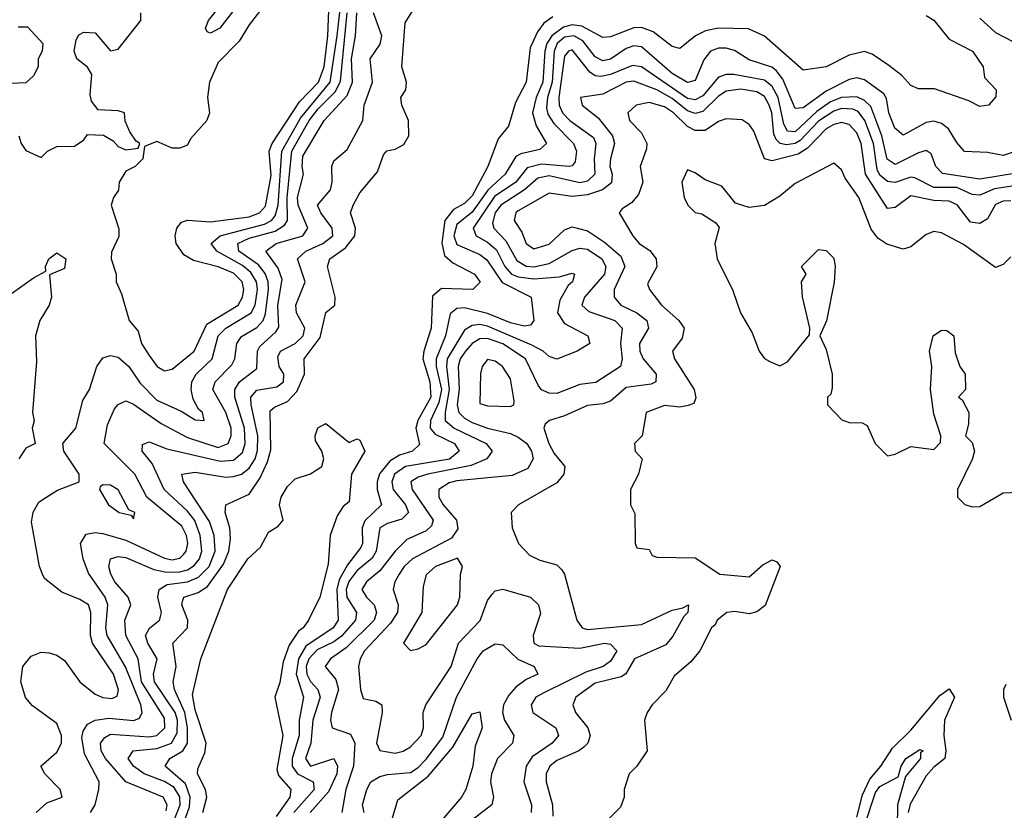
# Model space of a CAD drawing. Header units: inches. Extents: x 2601682 to 2755810, y 449311 to 584050.
# Tile 22 of 256: x 2645514 to 2648073, y 464576 to 466632. Entities that reach past the tile are written whole.
import ezdxf

# ---------------------------------------------------------------- set-up
doc = ezdxf.new("R2010")
doc.units = ezdxf.units.IN
doc.header["$MEASUREMENT"] = 0
doc.layers.add('C6446', color=7, linetype='Continuous')

msp = doc.modelspace()

# ---------------------------------------------------------------- linework, layer by layer
at = {"layer": 'C6446', "color": 2}
for points, elevation in [([(2646210.6, 466750), (2646110, 466619.3), (2646083.9, 466576.1), (2646030, 466521.2), (2646007.3, 466470), (2646002, 466430), (2646007.3, 466390), (2646000.7, 466370), (2645958, 466322), (2645950, 466306), (2645930, 466298), (2645910, 466298), (2645870, 466315.3), (2645838, 466302), (2645834, 466270), (2645814, 466250), (2645790, 466238), (2645772, 466210), (2645771, 466189), (2645758, 466170), (2645752, 466150), (2645771.6, 466088.4), (2645771.6, 466068.4), (2645752.7, 466027.3), (2645752, 466010), (2645764.7, 465970), (2645764.7, 465950), (2645778.8, 465918.8), (2645798, 465850), (2645822, 465822), (2645830.7, 465790), (2645850, 465758.8), (2645871, 465730), (2645890, 465719.1), (2645910, 465723), (2645967.3, 465770), (2646000.2, 465839.8), (2646081.3, 465890), (2646093.1, 465910), (2646096.4, 465930), (2646092, 465950), (2646070, 465972.7), (2646030, 465989.7), (2645965.8, 466005.8), (2645940.5, 466020.5), (2645920.9, 466050), (2645918, 466070), (2645922.7, 466090), (2645934.8, 466105.2), (2645950, 466110.8), (2646010, 466106.3), (2646110, 466119.7), (2646137.6, 466130), (2646153.2, 466146.8), (2646167.3, 466227.3), (2646162.3, 466290), (2646169.7, 466310), (2646241.2, 466418.8), (2646290.7, 466470), (2646305.3, 466510), (2646315.2, 466590), (2646318.6, 466678.6)], 26), ([(2645557, 464570), (2645584.7, 464595.3), (2645624, 464610), (2645619.3, 464630), (2645579, 464670), (2645569, 464690), (2645610, 464726.8), (2645622.9, 464750), (2645622.4, 464770), (2645610, 464801.2), (2645547, 464847), (2645529.3, 464869.3), (2645517.2, 464910), (2645522, 464950), (2645543.7, 464976.3), (2645570, 464987.3), (2645590, 464985.5), (2645610, 464979.1), (2645630, 464964.9), (2645670.4, 464910), (2645710, 464878), (2645730, 464868.9), (2645753.7, 464866.3), (2645767.3, 464872.7), (2645770.9, 464889.1), (2645758, 464930), (2645703, 465010), (2645697.7, 465030), (2645699.1, 465090), (2645692.8, 465110), (2645670, 465124.2), (2645623, 465143), (2645578.6, 465178.6), (2645572.7, 465190), (2645565.2, 465210), (2645544.7, 465324.7), (2645549.2, 465350.8), (2645563.2, 465376.8), (2645575.1, 465384.9), (2645611.9, 465408.1), (2645668, 465430), (2645668.7, 465450), (2645628.7, 465510), (2645626, 465530), (2645659.5, 465570), (2645678, 465642), (2645695.1, 465670), (2645714, 465730), (2645730, 465753), (2645750, 465758.4), (2645770, 465754), (2645797.6, 465730), (2645827, 465687), (2645870, 465642.6), (2645933.8, 465613.8), (2645970, 465591), (2645993.2, 465590), (2645989, 465610), (2645978.9, 465618.9), (2645964.9, 465644.9), (2645959.7, 465670), (2645961.7, 465690), (2645972.6, 465710), (2646014.3, 465750), (2646029.9, 465810.1), (2646049.7, 465830), (2646115.3, 465870), (2646125.5, 465890), (2646131.9, 465930), (2646129.8, 465950), (2646114.9, 465974.9), (2646092.8, 465992.8), (2646026, 466030), (2646011.6, 466050), (2646034.5, 466070), (2646150, 466100.1), (2646168.4, 466110), (2646178, 466122), (2646186, 466150), (2646195, 466290), (2646243.9, 466376.1), (2646320.8, 466470), (2646339.4, 466590), (2646354.3, 466730)], 22), ([(2646067.3, 466652.7), (2646034.4, 466610), (2646010, 466597.2), (2646000.9, 466600.9), (2645997.2, 466610), (2646004.5, 466630), (2646042.5, 466677.5)], 22), ([(2645512, 466330), (2645518, 466310), (2645530, 466292), (2645570, 466274), (2645586, 466290), (2645610, 466302), (2645656.4, 466303.6), (2645680.4, 466319.6), (2645690, 466334), (2645731.6, 466331.6), (2645756.9, 466316.9), (2645770, 466302), (2645790, 466294), (2645822, 466298), (2645826, 466310), (2645816.4, 466316.4), (2645800.4, 466340.4), (2645788.4, 466368.4), (2645786, 466390), (2645770, 466395.3), (2645718, 466398), (2645700.2, 466420.2), (2645697.2, 466437.2), (2645701.2, 466490), (2645690, 466508.7), (2645662, 466530), (2645655.3, 466550), (2645660.4, 466579.6), (2645667.3, 466592.7), (2645680.4, 466599.6), (2645710, 466598), (2645750, 466551.3), (2645770, 466556), (2645828.7, 466630), (2645828.7, 466650)], 26), ([(2645697.7, 464570), (2645709.7, 464590), (2645719.5, 464630), (2645720.7, 464650), (2645682.4, 464722.4), (2645675.1, 464764.9), (2645678.4, 464781.6), (2645690, 464799.5), (2645710, 464810.4), (2645745.1, 464814.9), (2645810.8, 464809.2), (2645824.9, 464815.1), (2645832.4, 464830), (2645828.5, 464850), (2645788.6, 464948.6), (2645741.4, 465030), (2645737.8, 465050), (2645743.1, 465110), (2645736, 465130), (2645692.5, 465192.5), (2645678.7, 465230), (2645672, 465270), (2645686.2, 465293.8), (2645710, 465298.4), (2645730, 465295.8), (2645790, 465278.5), (2645890, 465231.3), (2645910, 465227.5), (2645930, 465231.8), (2645939.3, 465240.7), (2645946.9, 465250), (2645950.7, 465269.3), (2645947.6, 465290), (2645935, 465315), (2645844, 465390), (2645813, 465450), (2645733.2, 465530), (2645742, 465578), (2645760.1, 465619.9), (2645770, 465630.8), (2645790, 465640.5), (2645810, 465632.4), (2645881.4, 465581.4), (2645950, 465545), (2646030, 465519.7), (2646055.4, 465530), (2646063.5, 465550), (2646063.5, 465570), (2646049.8, 465610), (2646016.3, 465670), (2646018.9, 465681.1), (2646021.6, 465690), (2646065.6, 465734.4), (2646073, 465750), (2646078, 465790), (2646090, 465808), (2646130, 465831.5), (2646146.4, 465850), (2646152.5, 465867.5), (2646160.2, 465930), (2646159.8, 465950), (2646152.2, 465972.2), (2646134.3, 465994.3), (2646083.1, 466030), (2646080.5, 466050), (2646110, 466063.5), (2646177.9, 466082.1), (2646202.3, 466097.7), (2646209.8, 466110.2), (2646208.8, 466170), (2646220.8, 466290), (2646266.5, 466370), (2646290, 466400.6), (2646334.9, 466445.1), (2646347.7, 466472.3), (2646365.2, 466650)], 18), ([(2645894.5, 464574.5), (2645896.8, 464590), (2645887, 464610), (2645789.8, 464649.8), (2645736.8, 464710), (2645725.6, 464730), (2645723.5, 464750), (2645734.8, 464765.2), (2645750, 464773.2), (2645850, 464766.7), (2645870, 464770.3), (2645890.8, 464790), (2645890, 464815.1), (2645830.6, 464910), (2645821.5, 464970), (2645789.8, 465030), (2645786.9, 465070), (2645802.9, 465110), (2645795.6, 465130), (2645761.1, 465170), (2645751.1, 465190), (2645745.7, 465210), (2645749.6, 465230), (2645770, 465235.6), (2645790, 465233.6), (2645862.3, 465202.3), (2645895.4, 465195.4), (2645930, 465195.5), (2645950, 465201), (2645967.3, 465212.7), (2645980.8, 465230), (2645987.1, 465250), (2645982.9, 465290), (2645969.2, 465329.2), (2645950, 465353.5), (2645889.7, 465410), (2645858, 465478), (2645832.3, 465510), (2645833.2, 465526.8), (2645850, 465534.4), (2645896.3, 465516.3), (2646036.2, 465483.8), (2646070, 465486.2), (2646093.4, 465506.6), (2646099.8, 465530), (2646098.6, 465570), (2646072.8, 465650), (2646073.3, 465670), (2646085.4, 465690), (2646130, 465724.9), (2646132.3, 465770), (2646137.8, 465782.2), (2646179.8, 465820.2), (2646187.4, 465832.6), (2646185, 465890), (2646196.1, 465956.1), (2646185.9, 465985.9), (2646154, 466030), (2646180.9, 466050), (2646249.4, 466070), (2646263, 466090), (2646238, 466150), (2646236.2, 466170), (2646251.5, 466230), (2646247.8, 466250), (2646250, 466277.3), (2646305.4, 466370), (2646364.7, 466435.3), (2646378.8, 466470), (2646376, 466530), (2646387, 466590), (2646389.9, 466650)], 14), ([(2645915.6, 464550), (2645931.1, 464590), (2645930.4, 464610.4), (2645915.2, 464635.2), (2645890.4, 464650.4), (2645837.6, 464670), (2645809.7, 464690), (2645796.2, 464710), (2645808.7, 464730), (2645870, 464736.3), (2645908, 464750), (2645922.8, 464777.2), (2645923.6, 464810), (2645918.3, 464830), (2645864.4, 464910), (2645861.4, 464930), (2645870.9, 464970), (2645847.3, 465010), (2645840.5, 465030), (2645850.9, 465049.1), (2645876.9, 465070), (2645880.1, 465079.9), (2645882.6, 465090), (2645873.3, 465130), (2645876.3, 465150), (2645897.3, 465162.7), (2645950, 465170.1), (2645978.3, 465181.7), (2646006.2, 465210), (2646022.3, 465250), (2646019.3, 465290), (2646007.1, 465327.1), (2645939.5, 465430), (2645935.3, 465450), (2645970, 465455.3), (2646050, 465442.3), (2646070, 465444), (2646090, 465450.2), (2646110, 465465.3), (2646125.5, 465490), (2646131.6, 465511.6), (2646133, 465550), (2646115.3, 465630), (2646114.8, 465650), (2646130, 465668.8), (2646182.5, 465677.5), (2646199.7, 465690), (2646200.5, 465710), (2646188.4, 465730), (2646184.4, 465755.6), (2646191.8, 465770), (2646229.6, 465790), (2646251, 465810), (2646254.8, 465830), (2646233, 465870), (2646231.5, 465890), (2646255.6, 465950), (2646236.2, 466010), (2646258, 466030), (2646302, 466050), (2646327.6, 466070), (2646326, 466090), (2646296.3, 466130), (2646287.8, 466150), (2646321.6, 466190), (2646326.3, 466210), (2646325.1, 466250), (2646330, 466264.7), (2646365.1, 466294.9), (2646406, 466370), (2646409.6, 466410), (2646431.3, 466470), (2646425.1, 466530), (2646451, 466569), (2646455.1, 466590), (2646433.3, 466650)], 10), ([(2645939.4, 464540.6), (2645955.1, 464584.9), (2645957.3, 464610), (2645944.5, 464644.5), (2645892, 464690), (2645903.7, 464710), (2645938.3, 464730), (2645949.8, 464750.2), (2645949.9, 464790), (2645942.8, 464830), (2645916.1, 464890), (2645912.4, 464910), (2645920.4, 464950), (2645911.6, 465010), (2645949.7, 465050.4), (2645951.2, 465070), (2645935.1, 465110), (2645937.6, 465122.4), (2645940.9, 465130), (2645977.5, 465142.5), (2646002.1, 465157.9), (2646043.9, 465216.1), (2646057.8, 465250), (2646062, 465282), (2646060.4, 465310), (2646048, 465350), (2646049.4, 465370), (2646110, 465398), (2646139.3, 465440.7), (2646158, 465482), (2646166.4, 465513.6), (2646165.2, 465614.8), (2646175.8, 465624.2), (2646210, 465638.9), (2646234.6, 465665.4), (2646254.2, 465710), (2646253.3, 465750), (2646294.6, 465805.4), (2646309.7, 465870.3), (2646332.7, 465890), (2646333.6, 465910), (2646314.3, 465990), (2646319.6, 466010), (2646361.1, 466038.9), (2646384.8, 466070), (2646386.9, 466090), (2646374, 466130), (2646380.7, 466150), (2646398, 466182), (2646443.5, 466236.5), (2646459.7, 466280.3), (2646468.5, 466291.5), (2646490, 466295.8), (2646512.7, 466307.3), (2646525.6, 466330), (2646524.7, 466370), (2646507.3, 466410), (2646504.5, 466430), (2646517.2, 466450), (2646519, 466470), (2646507.3, 466510), (2646516, 466624), (2646544, 466670)], 6), ([(2646899.9, 466640.1), (2646876.5, 466623.5), (2646859.5, 466600.5), (2646840.6, 466559.4), (2646830.3, 466470), (2646803, 466417), (2646784.4, 466355.6), (2646757.3, 466322.7), (2646730.3, 466250), (2646690, 466174), (2646670, 466154.3), (2646641.4, 466138.6), (2646618.6, 466110), (2646611, 466051), (2646618.5, 466018.5), (2646639.4, 465999.4), (2646696.3, 465970), (2646710.4, 465949.6), (2646692, 465930), (2646610, 465933.3), (2646586.7, 465913.3), (2646583.1, 465830), (2646564, 465770), (2646561.8, 465750), (2646580.2, 465690), (2646582.3, 465650), (2646549.1, 465590), (2646543.6, 465570), (2646553, 465527), (2646534.8, 465510), (2646500.9, 465499.1), (2646476.4, 465483.6), (2646449.4, 465450.6), (2646442.8, 465430), (2646442.7, 465410), (2646454, 465370), (2646411, 465329), (2646403.9, 465310), (2646404.7, 465270), (2646400.6, 465259.4), (2646366, 465214), (2646344.5, 465175.5), (2646338.3, 465150), (2646341.5, 465070), (2646328.8, 465050), (2646257.8, 465002.2), (2646238.5, 464970), (2646232.1, 464930), (2646251.3, 464870), (2646240.2, 464810), (2646240.2, 464770), (2646222.3, 464710), (2646222.5, 464690), (2646235.6, 464670), (2646276.3, 464650), (2646279.6, 464630), (2646226.7, 464570)], 6), ([(2647870, 466643), (2647890, 466630.6), (2647930, 466582), (2647990.8, 466550), (2648018, 466510), (2648022, 466482), (2648052, 466450), (2648051.6, 466431.6), (2648032, 466410), (2648010, 466406), (2647981.2, 466421.2), (2647892.1, 466452.1), (2647850, 466452.7), (2647830, 466460.9), (2647807.1, 466487.1), (2647773.5, 466513.5), (2647730, 466542.9), (2647710, 466549.6), (2647670, 466539.6), (2647610, 466509.6), (2647550, 466501.2), (2647450, 466589.6), (2647408.4, 466608.4), (2647330, 466609.8), (2647296.5, 466603.5), (2647270.5, 466590), (2647230, 466557), (2647210, 466562.9), (2647160.5, 466600.5), (2647130, 466611.9), (2647110, 466610.8), (2647050, 466588), (2647030, 466586), (2646975.1, 466615.1), (2646950, 466618.7), (2646927.4, 466612.6), (2646897.4, 466590), (2646884.4, 466570), (2646878.5, 466550), (2646873.4, 466470), (2646856.3, 466430), (2646846.7, 466390), (2646856, 466356), (2646883, 466310), (2646865.8, 466294.2), (2646816.7, 466283.3), (2646803.6, 466276.4), (2646776.1, 466230), (2646731, 466189), (2646690, 466131.6), (2646650, 466099.1), (2646642, 466070), (2646650, 466047.6), (2646710, 466021.3), (2646727.9, 466007.9), (2646768.3, 465948.3), (2646843, 465910), (2646850.4, 465849.6), (2646842, 465838), (2646825.2, 465834.8), (2646790, 465843.8), (2646730, 465868.1), (2646670, 465882.4), (2646650, 465881.1), (2646632.7, 465867.2), (2646620.6, 465810), (2646596.6, 465750), (2646596.8, 465730), (2646610.1, 465669.9), (2646603.2, 465636.8), (2646581.4, 465590), (2646581.2, 465570), (2646594, 465554), (2646643.8, 465530), (2646656.4, 465510), (2646630.7, 465489.3), (2646516.3, 465470), (2646488.2, 465450), (2646481.2, 465430), (2646484.9, 465410), (2646516.5, 465370), (2646524.9, 465350), (2646506.9, 465333.1), (2646470, 465321.5), (2646450.4, 465310), (2646440.2, 465250), (2646430, 465231.5), (2646390, 465198.4), (2646369.2, 465170.8), (2646362.8, 465150), (2646364.1, 465130), (2646389, 465090), (2646386.7, 465070), (2646350, 465028.9), (2646330, 465014), (2646287, 464993), (2646265.3, 464970), (2646258.4, 464950), (2646259.8, 464930), (2646270, 464910.3), (2646289, 464890), (2646294.7, 464870), (2646275.9, 464810), (2646270.2, 464749.8), (2646256.5, 464710), (2646270, 464690.4), (2646330, 464710.4), (2646339.6, 464690), (2646338, 464670), (2646316.6, 464623.4), (2646269, 464570)], 10), ([(2648010, 466636.3), (2648050, 466599.3), (2648095.4, 466575.4)], 14), ([(2645510, 466614), (2645534, 466614), (2645574, 466570), (2645572, 466550), (2645562, 466530), (2645562, 466510), (2645550, 466486), (2645530, 466468), (2645490, 466466)], 26), ([(2648130, 466299.3), (2648070, 466279.3), (2648030, 466286.6), (2647970, 466289.4), (2647950, 466312.7), (2647928.5, 466348.5), (2647910, 466362.4), (2647890, 466368), (2647870, 466364.7), (2647810, 466332), (2647788.3, 466350), (2647772.8, 466390), (2647767.4, 466427.4), (2647759.8, 466439.8), (2647710, 466475.6), (2647690, 466481.3), (2647670, 466476.4), (2647610, 466446), (2647550, 466402.6), (2647530, 466400.9), (2647497.5, 466477.5), (2647480.2, 466500.2), (2647469, 466509), (2647410, 466528), (2647372.3, 466552.3), (2647350, 466558), (2647330, 466558.3), (2647309.2, 466550.8), (2647292.4, 466527.6), (2647270, 466474.5), (2647250, 466468.5), (2647210, 466492.4), (2647130, 466561.3), (2647110, 466564), (2647090, 466557.7), (2647050, 466529.8), (2647030, 466525.3), (2647010, 466535.4), (2646977.5, 466577.5), (2646954, 466590), (2646930, 466586.8), (2646911, 466570), (2646903.1, 466550), (2646898.1, 466470), (2646885.9, 466430), (2646883, 466403), (2646886.9, 466386.9), (2646902.1, 466362.1), (2646953.4, 466310), (2646960.9, 466290), (2646957.4, 466262.6), (2646950, 466252), (2646942, 466250), (2646870, 466256.5), (2646833.2, 466246.8), (2646803.2, 466210), (2646747.7, 466172.3), (2646692.9, 466090), (2646700.4, 466070), (2646730, 466053.4), (2646753.4, 466033.4), (2646775, 465990), (2646792.4, 465970), (2646810, 465963.2), (2646850, 465958.2), (2646916.4, 465963.6), (2646950, 465972.7), (2646956, 465970), (2646950.4, 465950), (2646939.5, 465940.5), (2646917.6, 465902.4), (2646911.8, 465870), (2646930, 465842), (2646991, 465810), (2646996, 465790), (2646962.8, 465770), (2646910, 465749.5), (2646890, 465756.2), (2646874.5, 465770), (2646845.4, 465785.4), (2646730, 465834.6), (2646710, 465838.9), (2646690, 465836.8), (2646670, 465824.7), (2646625.1, 465750), (2646623, 465730), (2646630.1, 465670), (2646619.4, 465610), (2646620.2, 465590), (2646643.1, 465570), (2646726.4, 465530), (2646742, 465510), (2646728, 465490), (2646687.8, 465472.2), (2646574.8, 465450), (2646550, 465442.6), (2646530.4, 465430), (2646533.7, 465410), (2646588.4, 465330), (2646584.7, 465315.3), (2646570, 465302.4), (2646520.2, 465279.8), (2646490, 465249.6), (2646450, 465198.3), (2646414.9, 465170), (2646403.1, 465150), (2646414.9, 465130), (2646434.9, 465110), (2646440.9, 465090), (2646435.2, 465070), (2646362.1, 464997.9), (2646322, 464970), (2646307.7, 464950), (2646335.6, 464915.6), (2646342.7, 464890), (2646324.4, 464830), (2646321.7, 464810), (2646326.4, 464790), (2646373.9, 464773.9), (2646384.9, 464750), (2646381.3, 464690), (2646361.7, 464630), (2646350.8, 464570)], 14), ([(2648110, 466233.5), (2648010, 466217.2), (2647912.4, 466232.4), (2647895.1, 466250), (2647882.9, 466282.9), (2647870, 466291.8), (2647850, 466286), (2647790, 466255.4), (2647769.2, 466269.2), (2647754.6, 466330), (2647726.5, 466406.5), (2647710, 466422.4), (2647690, 466431.8), (2647650, 466429.9), (2647621.7, 466418.3), (2647586.2, 466393.8), (2647530, 466340.7), (2647510, 466342), (2647500.6, 466360.6), (2647485.4, 466430), (2647470, 466458.5), (2647450, 466474.6), (2647370.2, 466489.8), (2647350, 466489.8), (2647330, 466482.6), (2647290, 466434.2), (2647270, 466423.5), (2647250, 466427.4), (2647130, 466509.8), (2647106.8, 466513.2), (2647050, 466489.8), (2647024.1, 466484.1), (2647010, 466486.6), (2646996, 466496), (2646950, 466553.5), (2646940.7, 466550), (2646930, 466537.2), (2646915.2, 466430), (2646916.2, 466410), (2646924.9, 466390), (2646943.6, 466370), (2647005.7, 466325.7), (2647011.7, 466310), (2647007.1, 466270), (2647008.8, 466230), (2646990, 466212.6), (2646970, 466208.2), (2646890, 466225.8), (2646860.3, 466219.7), (2646826.3, 466190), (2646764.2, 466150), (2646750.2, 466130), (2646743.1, 466103.1), (2646746.3, 466090), (2646777.2, 466057.2), (2646805.9, 466005.9), (2646830, 465991.2), (2646850.6, 465989.4), (2646890, 465997.8), (2646950, 466031.6), (2646970, 466037.8), (2646990, 466034.9), (2647026.7, 466010), (2647037.4, 465990), (2647034, 465970), (2646982.4, 465910), (2646975.5, 465890), (2646993.4, 465873.4), (2647060.5, 465850), (2647079.5, 465830), (2647075.2, 465790), (2647080.3, 465750), (2647075.5, 465730), (2647011.5, 465688.5), (2646970, 465683.6), (2646910, 465659.7), (2646890, 465660.5), (2646870, 465669.6), (2646861.2, 465681.2), (2646828.3, 465750), (2646770, 465788.8), (2646730, 465802.5), (2646710, 465801.8), (2646690, 465789.7), (2646672.6, 465770), (2646659.2, 465750), (2646653.2, 465730), (2646655.8, 465670), (2646651.1, 465630), (2646655.2, 465610), (2646670, 465595.3), (2646690, 465584.1), (2646730, 465569.3), (2646790, 465555.8), (2646810, 465546.3), (2646831.8, 465530), (2646844.2, 465510), (2646848.5, 465490), (2646835.1, 465464.9), (2646793.9, 465446.1), (2646650, 465432.9), (2646630, 465427.2), (2646603.7, 465410), (2646603.6, 465390), (2646614.6, 465370), (2646648.9, 465330), (2646652.4, 465307.6), (2646636.2, 465283.8), (2646535.3, 465230), (2646513.1, 465210), (2646500.3, 465190), (2646488.8, 465170), (2646484.9, 465150), (2646497.4, 465110), (2646495.6, 465090), (2646477.9, 465062.1), (2646410.3, 464990), (2646398.9, 464970), (2646394.9, 464950), (2646399.3, 464890), (2646406.4, 464866.4), (2646439.8, 464859.8), (2646454.8, 464850), (2646456.3, 464830), (2646441.6, 464750), (2646450, 464731), (2646490, 464724.2), (2646511, 464729), (2646530, 464740.5), (2646557, 464770), (2646563.7, 464790), (2646562.7, 464830), (2646569.2, 464850), (2646635.4, 464950), (2646654.7, 465010), (2646711, 465069), (2646730, 465121), (2646742, 465138), (2646750, 465146.8), (2646770, 465150.7), (2646842, 465130), (2646862.8, 465110), (2646867.3, 465087.3), (2646848.2, 465030), (2646850.7, 465010), (2646863.2, 465003.2), (2646970, 464997.2), (2647034, 465010), (2647050, 465008), (2647066, 464990), (2647050, 464963.6), (2647030.6, 464950), (2646985.3, 464934.7), (2646877.6, 464882.4), (2646855.5, 464870), (2646843, 464850), (2646848, 464830), (2646907.3, 464790), (2646914.8, 464770), (2646898, 464750), (2646845.6, 464714.4), (2646830.3, 464690), (2646824.4, 464650), (2646844.4, 464590), (2646843.8, 464570)], 18), ([(2648110, 466201.5), (2648047.9, 466192.1), (2648010, 466176), (2647990, 466177.7), (2647950, 466195.4), (2647890, 466195.9), (2647841.1, 466221.1), (2647830, 466222.7), (2647790, 466208.5), (2647770, 466210.9), (2647750, 466227.4), (2647742.6, 466242.6), (2647733.1, 466310), (2647710.4, 466370.4), (2647693.6, 466393.6), (2647679.9, 466399.9), (2647650, 466401.3), (2647630, 466394.7), (2647590, 466368.1), (2647542.2, 466317.8), (2647530, 466310.5), (2647507.1, 466307.1), (2647490.6, 466310.6), (2647480.6, 466320.6), (2647474.3, 466334.3), (2647468.9, 466390), (2647462.2, 466410), (2647450, 466432.1), (2647430, 466444.2), (2647388.4, 466451.6), (2647350, 466446.2), (2647330, 466433.1), (2647290, 466393.8), (2647270, 466387.8), (2647250, 466395.4), (2647210, 466426.9), (2647170, 466449.8), (2647110, 466472), (2647090, 466469.7), (2647030, 466438.9), (2646972, 466430), (2646976, 466410), (2647017.2, 466377.2), (2647054.9, 466330), (2647060.2, 466310), (2647049.2, 466270), (2647048.1, 466250), (2647054.3, 466230), (2647051.9, 466208.1), (2647028.4, 466190), (2646990, 466176.5), (2646950, 466172.1), (2646890, 466180.7), (2646810, 466135.1), (2646803.8, 466130), (2646799.3, 466110), (2646819.2, 466079.2), (2646830.8, 466050), (2646850, 466036.3), (2646890, 466048.5), (2646930, 466085.5), (2646950, 466093), (2646990, 466082.8), (2647033.6, 466053.6), (2647076.7, 466016.7), (2647086.9, 465990), (2647059, 465930), (2647058.7, 465910), (2647076.4, 465890), (2647118.4, 465870), (2647143.7, 465850), (2647148.7, 465830), (2647125.2, 465790), (2647125.8, 465770), (2647134.3, 465750), (2647168.4, 465710), (2647167.3, 465690), (2647155.6, 465684.4), (2647090, 465675.1), (2647050, 465639.7), (2647030, 465632.6), (2646990, 465628.3), (2646930, 465601.3), (2646891.3, 465590), (2646879.8, 465580.2), (2646876.3, 465570), (2646888.9, 465530), (2646903.5, 465503.5), (2646930.6, 465470), (2646928.2, 465450), (2646910, 465427.8), (2646810.8, 465370), (2646791, 465350), (2646794, 465310), (2646810.5, 465270), (2646839, 465239), (2646866, 465226), (2646910, 465214), (2646922.3, 465202.3), (2646930.4, 465190), (2646962.4, 465070), (2646976, 465050), (2646990, 465046.3), (2647130, 465059.3), (2647210, 465096.5), (2647238, 465102), (2647252, 465110), (2647250.5, 465090), (2647239.9, 465080.1), (2647211.8, 465028.2), (2647193.8, 465006.2), (2647112.4, 464970), (2647089.2, 464930.8), (2647077.1, 464922.9), (2647010, 464906.2), (2646959.5, 464870), (2646952, 464850), (2646958.7, 464830), (2646990.3, 464790), (2646997, 464770), (2646990.4, 464750), (2646980.2, 464739.8), (2646967.7, 464730), (2646910, 464704.7), (2646891.8, 464690), (2646882.7, 464670), (2646882, 464650), (2646899.1, 464590), (2646899.5, 464560.5)], 22), ([(2648090, 466161.3), (2648070, 466160.5), (2648050, 466151.1), (2648030, 466114.5), (2648010, 466102), (2647985.8, 466105.8), (2647950.6, 466150.6), (2647930, 466160.4), (2647890, 466162.2), (2647830, 466173.7), (2647790, 466143.7), (2647770, 466140.9), (2647712.5, 466230), (2647701.4, 466310), (2647690, 466337.6), (2647670, 466359.7), (2647650, 466364.4), (2647630, 466359.8), (2647610, 466348.3), (2647562.1, 466297.9), (2647537.2, 466282.8), (2647470, 466265.1), (2647449.6, 466270), (2647422.3, 466342.3), (2647410, 466359.3), (2647391.7, 466371.7), (2647350, 466374.5), (2647330, 466367.3), (2647295.9, 466344.1), (2647270, 466344), (2647250, 466354.7), (2647213.5, 466390), (2647190, 466405.4), (2647150, 466416.9), (2647116, 466410), (2647094.8, 466390), (2647098.8, 466370), (2647130, 466338), (2647144, 466310), (2647143.5, 466296.5), (2647126.8, 466250), (2647134, 466210), (2647122.5, 466177.5), (2647104.5, 466155.5), (2647079.6, 466140.4), (2647072, 466130), (2647107.3, 466070), (2647124, 466050), (2647151.7, 466031.7), (2647168, 466010), (2647170.4, 465989.6), (2647145.4, 465945.4), (2647150.8, 465930), (2647182, 465890), (2647227.3, 465850), (2647240.7, 465830), (2647236.3, 465803.7), (2647211, 465770), (2647216, 465750), (2647267.3, 465670), (2647271.1, 465648.9), (2647266, 465634), (2647251.3, 465628.7), (2647230, 465624), (2647190, 465629), (2647142, 465610), (2647132, 465550), (2647112, 465530), (2647114, 465510), (2647132, 465490), (2647122, 465450), (2647102, 465410), (2647102, 465370), (2647112.7, 465347.3), (2647114, 465270), (2647118, 465258), (2647150, 465254), (2647158, 465238), (2647170, 465234), (2647270, 465232), (2647334, 465190), (2647410, 465183), (2647445.6, 465214.4), (2647470, 465226.8), (2647482, 465222), (2647490.7, 465210), (2647451.9, 465108.1), (2647430, 465091.6), (2647410, 465086.6), (2647372.9, 465092.9), (2647352, 465090), (2647326.8, 465070), (2647322, 465058), (2647312, 465050), (2647282, 464990), (2647258, 464962), (2647215.3, 464924.7), (2647193.7, 464886.3), (2647158, 464850), (2647144.7, 464830), (2647138, 464810), (2647144.7, 464730), (2647118, 464690), (2647098, 464670), (2647084.7, 464630), (2647084.7, 464610), (2647076, 464584), (2647030, 464538)], 26), ([(2648090, 466015.3), (2648070, 465995.3), (2648050, 465988), (2647967.2, 466047.2), (2647910, 466078), (2647890, 466081.2), (2647870, 466073.2), (2647830, 466041.2), (2647810, 466035.1), (2647768.3, 466048.3), (2647744.2, 466064.2), (2647726.9, 466086.9), (2647695.1, 466170), (2647659.6, 466219.6), (2647650, 466242), (2647630, 466259), (2647530, 466206), (2647490, 466173.2), (2647450, 466148.7), (2647410, 466144), (2647374.6, 466154.6), (2647339.3, 466199.3), (2647295.5, 466215.5), (2647270, 466234), (2647250, 466242), (2647234.8, 466210), (2647240.7, 466170), (2647251, 466150), (2647270, 466131), (2647286.8, 466126.8), (2647323.6, 466103.6), (2647332, 466092), (2647321, 466050), (2647327.3, 466010), (2647367.9, 465927.9), (2647387.3, 465870), (2647417.5, 465817.5), (2647436, 465770), (2647450, 465751.3), (2647463.5, 465743.5), (2647490, 465732), (2647510, 465742), (2647567.3, 465812.7), (2647568, 465830), (2647548.4, 465911.6), (2647546, 465950), (2647558, 465970), (2647546, 465990), (2647590, 466034), (2647610, 466032), (2647630, 466012), (2647634, 465990), (2647630.6, 465949.4), (2647610.9, 465849.1), (2647594, 465810), (2647610, 465774), (2647626, 465710), (2647625.4, 465674.6), (2647622, 465658), (2647614, 465650), (2647614, 465630), (2647651.1, 465591.1), (2647670, 465584.7), (2647703.6, 465583.6), (2647716.9, 465576.9), (2647738, 465530), (2647770, 465498), (2647790, 465502), (2647830, 465522), (2647890, 465514), (2647907.3, 465532.7), (2647908, 465550), (2647890, 465606), (2647881.2, 465670), (2647885.2, 465730), (2647879, 465770), (2647888.7, 465810), (2647910, 465824.7), (2647923.6, 465823.6), (2647942, 465810), (2647945.4, 465765.4), (2647958, 465730), (2647971.3, 465710), (2647972, 465670), (2647954, 465650), (2647963.6, 465643.6), (2647981, 465610), (2647979.8, 465580.2), (2647972, 465550), (2647990, 465532), (2647996, 465510), (2647990, 465488), (2647952, 465410), (2647952, 465390), (2647971.1, 465371.1), (2647990, 465364.7), (2648010, 465366), (2648070, 465401), (2648110, 465402.8)], 30), ([(2645461.6, 465898.4), (2645550, 465960.7), (2645582, 465978), (2645581.2, 465990), (2645589.4, 466010), (2645610, 466026), (2645634, 466010), (2645630, 465985.2), (2645591.3, 465968.7), (2645596.4, 465910), (2645590.4, 465890), (2645566.5, 465850), (2645554.6, 465810), (2645557.1, 465742.9), (2645547.3, 465610), (2645551, 465589), (2645546, 465570), (2645554, 465530), (2645530, 465518), (2645512, 465490)], 22), ([(2645989.7, 464569.7), (2646000.7, 464610), (2645997, 464630), (2645976.2, 464670), (2645976.6, 464683.4), (2645995.2, 464724.8), (2645998.7, 464750), (2645970, 464837.2), (2645963.3, 464876.7), (2645984.5, 464970), (2646054, 465150), (2646106.6, 465230), (2646139.5, 465260.5), (2646160.9, 465299.1), (2646185.6, 465314.4), (2646199, 465330), (2646189.3, 465370), (2646193.2, 465390), (2646210, 465418), (2646230, 465438), (2646270, 465451), (2646299, 465470), (2646304, 465490), (2646299, 465510), (2646283.1, 465536.9), (2646282, 465550), (2646289.1, 465570.9), (2646310, 465582), (2646370, 465532), (2646390, 465542), (2646398, 465538), (2646411, 465510), (2646376, 465450), (2646370, 465378), (2646354.4, 465365.6), (2646338.8, 465341.2), (2646321, 465290), (2646315.9, 465215.9), (2646294.4, 465130), (2646264.9, 465070), (2646250.4, 465050), (2646238.3, 465041.7), (2646214.5, 465005.5), (2646198.5, 464961.4), (2646190, 464908), (2646177.3, 464870), (2646197.4, 464770), (2646182, 464682), (2646186.4, 464666.4), (2646218.7, 464630), (2646215.6, 464610), (2646180.7, 464559.3)], 2), ([(2646409.2, 464570), (2646405.2, 464590), (2646416.2, 464630), (2646427, 464650), (2646450, 464663.7), (2646470, 464668.8), (2646530, 464674.3), (2646550, 464686.5), (2646570, 464708.9), (2646614.1, 464765.9), (2646649.7, 464870), (2646703, 464970), (2646718.4, 464990), (2646750, 465008.5), (2646770, 465006), (2646809, 464969), (2646851.3, 464950), (2646861, 464930), (2646830, 464915.6), (2646803.7, 464896.3), (2646785.1, 464874.9), (2646771.7, 464850), (2646769, 464830), (2646773.7, 464810), (2646798, 464770), (2646794.9, 464750), (2646755.5, 464710), (2646740.3, 464670), (2646737.6, 464650), (2646745.5, 464610), (2646740.7, 464590), (2646650, 464519.6)], 14), ([(2647690, 464558), (2647704.4, 464615.6), (2647723.3, 464656.7), (2647752.6, 464690), (2647782.4, 464737.6), (2647830, 464783.8), (2647906, 464874), (2647930, 464891.3), (2647944, 464870), (2647917.7, 464810), (2647916.2, 464770), (2647921.5, 464730), (2647918.4, 464710), (2647890, 464688), (2647870, 464665.1), (2647828.4, 464591.7), (2647823.2, 464570)], 26), ([(2648076.9, 464903.1), (2648071.3, 464890), (2648071.3, 464870), (2648091, 464810)], 30), ([(2646480.9, 464550), (2646497.1, 464602.9), (2646576, 464664), (2646639.9, 464740.1), (2646690, 464826.8), (2646710, 464831.3), (2646716.4, 464790), (2646698, 464742), (2646691.5, 464690), (2646673.4, 464630), (2646662, 464610), (2646601.4, 464538.6)], 10), ([(2647710, 464534.9), (2647738.2, 464621.8), (2647750, 464637.2), (2647797.2, 464662.8), (2647805.4, 464690), (2647817.6, 464710), (2647853.4, 464733.4), (2647862, 464730), (2647855.3, 464724.7), (2647855.8, 464710), (2647816.1, 464663.9), (2647795.9, 464590), (2647795.1, 464530)], 22)]:
    msp.add_lwpolyline(points, dxfattribs=dict(at, elevation=elevation))
at = {"layer": 'C6446', "color": 2, "elevation": 22}
for points in [[(2646730, 465748.7), (2646716, 465730), (2646711.6, 465711.6), (2646710, 465634), (2646730, 465627.7), (2646790, 465626), (2646798, 465630), (2646799, 465641), (2646790, 465698), (2646768.7, 465730), (2646750, 465744)], [(2645730, 465422), (2645722.8, 465417.2), (2645721, 465410), (2645744.9, 465370), (2645772, 465350), (2645803.6, 465343.6), (2645810, 465334), (2645812.7, 465350), (2645797.2, 465357.2), (2645770, 465409), (2645750, 465421.2)], [(2646651.6, 465231.6), (2646594.8, 465210), (2646570, 465188), (2646562.5, 465157.5), (2646559.1, 465090), (2646511.3, 465010), (2646530, 464991.3), (2646550, 464996), (2646570, 465007.3), (2646652, 465110), (2646658, 465130), (2646659.3, 465190), (2646665.2, 465210)]]:
    msp.add_lwpolyline(points, close=True, dxfattribs=at)

doc.saveas('drawing.dxf')
